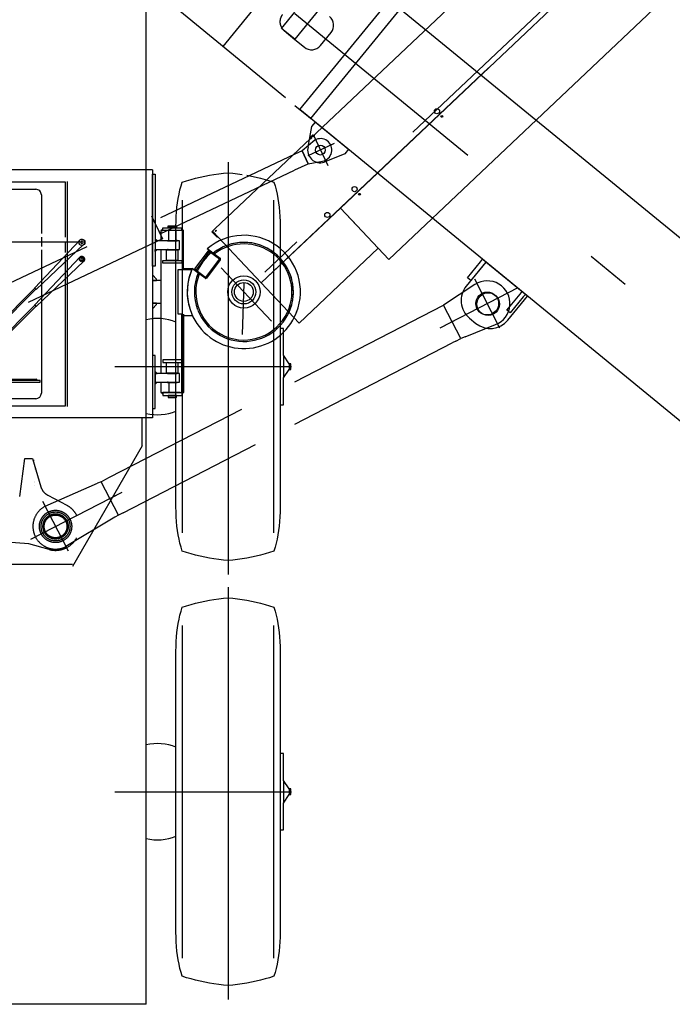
# Model space of a CAD drawing. Extents: x 1112 to 102387, y 13510 to 39910.
# Tile 24 of 38: x 91496 to 93800, y 23880 to 27354. Entities that reach past the tile are written whole.
import ezdxf

# ---------------------------------------------------------------- set-up
doc = ezdxf.new("R2010")
doc.units = 0
doc.header["$LTSCALE"] = 62.5
doc.linetypes.add('CENTER', pattern=[50.5, 30, -9, 2.5, -9])
doc.linetypes.add('HIDDEN', pattern=[12.6, 8.4, -4.2])
doc.layers.add('11', color=251, linetype='CONTINUOUS')
doc.layers.add('12', color=136, linetype='CONTINUOUS')

# ---------------------------------------------------------------- blocks, each defined once
blk = doc.blocks.new('*G24')
at = {"layer": '11', "color": 251, "linetype": 'HIDDEN'}
for p, q in [((92213.9, 27259.8), (92467.6, 27569.4)), ((92028.2, 27412), (92467.6, 27051.8)), ((92420.7, 27323), (92467.6, 27380.3)), ((92467.1, 27285), (92420.7, 27323)), ((92429.4, 27316), (92467.6, 27284.6)), ((92467.6, 27285.6), (92467.1, 27285))]:
    blk.add_line(p, q, dxfattribs=at)
at = {"layer": '11', "color": 251, "linetype": 'CONTINUOUS'}
for p, q in [((92484.7, 27037.8), (92801.7, 27424.5)), ((92801.7, 27424.5), (94619, 25935)), ((92555.9, 27393.3), (92467.6, 27285.6)), ((92523.4, 27006.1), (92840.3, 27392.8)), ((92432.1, 27353), (92431.6, 27353)), ((92557.3, 27262.8), (92595.4, 27309.2)), ((92467.6, 27284.6), (92501, 27257.2)), ((92467.6, 27051.8), (92515.5, 27012.6)), ((94302, 25548.3), (92484.7, 27037.8)), ((92515.5, 27012.6), (92523.4, 27006.1)), ((92513.9, 26905.9), (92527.7, 26976.8)), ((92527.7, 26976.8), (92540.3, 26992.2)), ((92540.3, 26992.2), (92656.8, 26896.8)), ((92656.8, 26896.8), (92644.1, 26881.3)), ((92644.1, 26881.3), (92570.6, 26851.2))]:
    blk.add_line(p, q, dxfattribs=at)
at = {"layer": '11', "color": 251, "linetype": 'CENTER'}
for p, q in [((95518.9, 24874.1), (92467.6, 27375.1)), ((92584.4, 26838.3), (92532.8, 26947.4)), ((92606.5, 26917.4), (92513.6, 26873.5))]:
    blk.add_line(p, q, dxfattribs=at)
at = {"layer": '11', "color": 251, "linetype": 'CONTINUOUS'}
blk.add_circle((92557.4, 26894.2), 17.5, dxfattribs=at)
at = {"layer": '11', "color": 251, "linetype": 'HIDDEN'}
blk.add_arc((92454.7, 27346.9), 40, 140.6659, -129.3402, dxfattribs=at)
at = {"layer": '11', "color": 251, "linetype": 'CONTINUOUS'}
for centre, radius, start, end in [((92564.4, 27334.5), 40, -39.3382, 50.6593), ((92526.4, 27288.1), 40, -129.3435, -39.3397), ((92557.4, 26894.2), 45, 164.9395, -72.9471)]:
    blk.add_arc(centre, radius, start, end, dxfattribs=at)
blk = doc.blocks.new('*G56')
at = {"layer": '11', "color": 251, "linetype": 'CONTINUOUS'}
for p, q in [((92047.9, 25617.4), (92047.6, 25634.5)), ((92048.5, 25600.5), (92047.9, 25617.4)), ((92049.6, 25584), (92048.5, 25600.5)), ((92051.2, 25567.7), (92049.6, 25584)), ((92053.2, 25551.8), (92051.2, 25567.7)), ((92055.6, 25536.4), (92053.2, 25551.8)), ((92058.5, 25521.3), (92055.6, 25536.4)), ((92061.8, 25506.7), (92058.5, 25521.3)), ((92065.5, 25492.6), (92061.8, 25506.7)), ((92069.6, 25479.1), (92065.5, 25492.6))]:
    blk.add_line(p, q, dxfattribs=at)
blk = doc.blocks.new('*G57')
at = {"layer": '11', "color": 251, "linetype": 'CONTINUOUS'}
for p, q in [((92058.5, 26738.8), (92061.8, 26753.4)), ((92061.8, 26753.4), (92065.5, 26767.5)), ((92065.5, 26767.5), (92069.6, 26781.1)), ((92053.2, 26708.3), (92055.6, 26723.8)), ((92055.6, 26723.8), (92058.5, 26738.8)), ((92049.6, 26676.2), (92051.2, 26692.4)), ((92051.2, 26692.4), (92053.2, 26708.3)), ((92047.9, 26642.7), (92048.5, 26659.6)), ((92048.5, 26659.6), (92049.6, 26676.2)), ((92047.6, 26625.6), (92047.9, 26642.7))]:
    blk.add_line(p, q, dxfattribs=at)
blk = doc.blocks.new('*G58')
at = {"layer": '11', "color": 251, "linetype": 'CONTINUOUS'}
for p, q in [((92085.3, 26786.1), (92101.1, 26790.8)), ((92101.1, 26790.8), (92117, 26795.1)), ((92117, 26795.1), (92133, 26799)), ((92133, 26799), (92149.2, 26802.5)), ((92149.2, 26802.5), (92165.5, 26805.6)), ((92165.5, 26805.6), (92181.9, 26808.3)), ((92181.9, 26808.3), (92198.4, 26810.6)), ((92198.4, 26810.6), (92215, 26812.5)), ((92215, 26812.5), (92231.6, 26814.1)), ((92069.6, 26781.1), (92085.3, 26786.1))]:
    blk.add_line(p, q, dxfattribs=at)
blk = doc.blocks.new('*G59')
at = {"layer": '11', "color": 251, "linetype": 'CONTINUOUS'}
for p, q in [((92231.6, 26814.1), (92248.3, 26812.5)), ((92248.3, 26812.5), (92264.9, 26810.6)), ((92264.9, 26810.6), (92281.3, 26808.3)), ((92297.7, 26805.6), (92314, 26802.5)), ((92314, 26802.5), (92330.2, 26799)), ((92330.2, 26799), (92346.3, 26795.1)), ((92346.3, 26795.1), (92362.2, 26790.8)), ((92362.2, 26790.8), (92378, 26786.1)), ((92378, 26786.1), (92393.6, 26781.1))]:
    blk.add_line(p, q, dxfattribs=at)
blk = doc.blocks.new('*G60')
at = {"layer": '11', "color": 251, "linetype": 'CONTINUOUS'}
for p, q in [((92393.6, 26781.1), (92397.8, 26767.5)), ((92397.8, 26767.5), (92401.5, 26753.4)), ((92401.5, 26753.4), (92404.8, 26738.8)), ((92404.8, 26738.8), (92407.6, 26723.8)), ((92407.6, 26723.8), (92410.1, 26708.3)), ((92410.1, 26708.3), (92412.1, 26692.4)), ((92412.1, 26692.4), (92413.6, 26676.2)), ((92413.6, 26676.2), (92414.7, 26659.6)), ((92414.7, 26659.6), (92415.4, 26642.7)), ((92415.4, 26642.7), (92415.6, 26625.6))]:
    blk.add_line(p, q, dxfattribs=at)
blk = doc.blocks.new('*G61')
at = {"layer": '11', "color": 251, "linetype": 'CONTINUOUS'}
for p, q in [((92415.4, 25617.4), (92414.7, 25600.5)), ((92415.6, 25634.5), (92415.4, 25617.4)), ((92413.6, 25584), (92412.1, 25567.7)), ((92414.7, 25600.5), (92413.6, 25584)), ((92407.6, 25536.4), (92404.8, 25521.3)), ((92410.1, 25551.8), (92407.6, 25536.4)), ((92412.1, 25567.7), (92410.1, 25551.8)), ((92401.5, 25506.7), (92397.8, 25492.6)), ((92404.8, 25521.3), (92401.5, 25506.7)), ((92397.8, 25492.6), (92393.6, 25479.1))]:
    blk.add_line(p, q, dxfattribs=at)
blk = doc.blocks.new('*G62')
at = {"layer": '11', "color": 251, "linetype": 'CONTINUOUS'}
for p, q in [((92362.2, 25469.4), (92346.3, 25465.1)), ((92378, 25474), (92362.2, 25469.4)), ((92393.6, 25479.1), (92378, 25474)), ((92248.3, 25447.6), (92231.6, 25446.1)), ((92264.9, 25449.5), (92248.3, 25447.6)), ((92281.3, 25451.8), (92264.9, 25449.5)), ((92297.7, 25454.6), (92281.3, 25451.8)), ((92314, 25457.7), (92297.7, 25454.6)), ((92330.2, 25461.2), (92314, 25457.7)), ((92346.3, 25465.1), (92330.2, 25461.2))]:
    blk.add_line(p, q, dxfattribs=at)
blk = doc.blocks.new('*G63')
at = {"layer": '11', "color": 251, "linetype": 'CONTINUOUS'}
for p, q in [((92085.3, 25474), (92069.6, 25479.1)), ((92101.1, 25469.4), (92085.3, 25474)), ((92117, 25465.1), (92101.1, 25469.4)), ((92133, 25461.2), (92117, 25465.1)), ((92149.2, 25457.7), (92133, 25461.2)), ((92165.5, 25454.6), (92149.2, 25457.7)), ((92181.9, 25451.8), (92165.5, 25454.6)), ((92198.4, 25449.5), (92181.9, 25451.8)), ((92215, 25447.6), (92198.4, 25449.5)), ((92231.6, 25446.1), (92215, 25447.6))]:
    blk.add_line(p, q, dxfattribs=at)
blk = doc.blocks.new('*G55')
at = {"layer": '11', "color": 251, "linetype": 'CENTER'}
for p, q in [((92231.6, 26852), (92231.6, 25396.6)), ((91832.3, 26130.1), (92455.9, 26130.1))]:
    blk.add_line(p, q, dxfattribs=at)
at = {"layer": '11', "color": 251, "linetype": 'CONTINUOUS'}
for p, q in [((92069.6, 26716.9), (92069.6, 25543.3)), ((92393.6, 25543.3), (92393.6, 26716.9)), ((92047.6, 25634.5), (92047.6, 26625.6)), ((92415.6, 26625.6), (92415.6, 25634.5)), ((92427.6, 26265.1), (92415.6, 26265.1)), ((92415.6, 26265.1), (92415.6, 25995.1)), ((92427.6, 26170.1), (92427.6, 26265.1)), ((92447.5, 26140.1), (92427.6, 26170.1)), ((92427.6, 26170.1), (92427.6, 26090.1)), ((92452.6, 26140.1), (92447.5, 26140.1)), ((92447.5, 26140.1), (92447.5, 26120.1)), ((92452.6, 26120.1), (92452.6, 26140.1)), ((92427.6, 26090.1), (92447.5, 26120.1)), ((92447.5, 26120.1), (92452.6, 26120.1)), ((92427.6, 25995.1), (92427.6, 26090.1)), ((92415.6, 25995.1), (92427.6, 25995.1))]:
    blk.add_line(p, q, dxfattribs=at)
for start, end in [(67.5257, 103.5942), (-103.5938, -67.5274)]:
    blk.add_arc((91982.6, 26130.1), 170, start, end, dxfattribs=at)
for name in ['*G58', '*G59', '*G57', '*G60', '*G56', '*G61', '*G63', '*G62']:
    blk.add_blockref(name, (0, 0), dxfattribs=at)
blk = doc.blocks.new('*G73')
at = {"layer": '11', "color": 251, "linetype": 'CONTINUOUS'}
for p, q in [((92047.9, 24117.4), (92047.6, 24134.5)), ((92048.5, 24100.5), (92047.9, 24117.4)), ((92049.6, 24084), (92048.5, 24100.5)), ((92051.2, 24067.7), (92049.6, 24084)), ((92053.2, 24051.8), (92051.2, 24067.7)), ((92055.6, 24036.4), (92053.2, 24051.8)), ((92058.5, 24021.3), (92055.6, 24036.4)), ((92061.8, 24006.7), (92058.5, 24021.3)), ((92065.5, 23992.6), (92061.8, 24006.7)), ((92069.6, 23979.1), (92065.5, 23992.6))]:
    blk.add_line(p, q, dxfattribs=at)
blk = doc.blocks.new('*G74')
at = {"layer": '11', "color": 251, "linetype": 'CONTINUOUS'}
for p, q in [((92061.8, 25253.4), (92065.5, 25267.5)), ((92065.5, 25267.5), (92069.6, 25281.1)), ((92053.2, 25208.3), (92055.6, 25223.8)), ((92055.6, 25223.8), (92058.5, 25238.8)), ((92058.5, 25238.8), (92061.8, 25253.4)), ((92049.6, 25176.2), (92051.2, 25192.4)), ((92051.2, 25192.4), (92053.2, 25208.3)), ((92047.9, 25142.7), (92048.5, 25159.6)), ((92048.5, 25159.6), (92049.6, 25176.2)), ((92047.6, 25125.6), (92047.9, 25142.7))]:
    blk.add_line(p, q, dxfattribs=at)
blk = doc.blocks.new('*G75')
at = {"layer": '11', "color": 251, "linetype": 'CONTINUOUS'}
for p, q in [((92101.1, 25290.8), (92117, 25295.1)), ((92117, 25295.1), (92133, 25299)), ((92133, 25299), (92149.2, 25302.5)), ((92149.2, 25302.5), (92165.5, 25305.6)), ((92165.5, 25305.6), (92181.9, 25308.3)), ((92181.9, 25308.3), (92198.4, 25310.6)), ((92198.4, 25310.6), (92215, 25312.5)), ((92215, 25312.5), (92231.6, 25314.1)), ((92069.6, 25281.1), (92085.3, 25286.1)), ((92085.3, 25286.1), (92101.1, 25290.8))]:
    blk.add_line(p, q, dxfattribs=at)
blk = doc.blocks.new('*G76')
at = {"layer": '11', "color": 251, "linetype": 'CONTINUOUS'}
for p, q in [((92231.6, 25314.1), (92248.3, 25312.5)), ((92248.3, 25312.5), (92264.9, 25310.6)), ((92264.9, 25310.6), (92281.3, 25308.3)), ((92281.3, 25308.3), (92297.7, 25305.6)), ((92297.7, 25305.6), (92314, 25302.5)), ((92314, 25302.5), (92330.2, 25299)), ((92330.2, 25299), (92346.3, 25295.1)), ((92346.3, 25295.1), (92362.2, 25290.8)), ((92362.2, 25290.8), (92378, 25286.1)), ((92378, 25286.1), (92393.6, 25281.1))]:
    blk.add_line(p, q, dxfattribs=at)
blk = doc.blocks.new('*G77')
at = {"layer": '11', "color": 251, "linetype": 'CONTINUOUS'}
for p, q in [((92393.6, 25281.1), (92397.8, 25267.5)), ((92397.8, 25267.5), (92401.5, 25253.4)), ((92401.5, 25253.4), (92404.8, 25238.8)), ((92404.8, 25238.8), (92407.6, 25223.8)), ((92407.6, 25223.8), (92410.1, 25208.3)), ((92410.1, 25208.3), (92412.1, 25192.4)), ((92412.1, 25192.4), (92413.6, 25176.2)), ((92413.6, 25176.2), (92414.7, 25159.6)), ((92414.7, 25159.6), (92415.4, 25142.7)), ((92415.4, 25142.7), (92415.6, 25125.6))]:
    blk.add_line(p, q, dxfattribs=at)
blk = doc.blocks.new('*G78')
at = {"layer": '11', "color": 251, "linetype": 'CONTINUOUS'}
for p, q in [((92415.4, 24117.4), (92414.7, 24100.5)), ((92415.6, 24134.5), (92415.4, 24117.4)), ((92413.6, 24084), (92412.1, 24067.7)), ((92414.7, 24100.5), (92413.6, 24084)), ((92410.1, 24051.8), (92407.6, 24036.4)), ((92412.1, 24067.7), (92410.1, 24051.8)), ((92404.8, 24021.3), (92401.5, 24006.7)), ((92407.6, 24036.4), (92404.8, 24021.3)), ((92397.8, 23992.6), (92393.6, 23979.1)), ((92401.5, 24006.7), (92397.8, 23992.6))]:
    blk.add_line(p, q, dxfattribs=at)
blk = doc.blocks.new('*G79')
at = {"layer": '11', "color": 251, "linetype": 'CONTINUOUS'}
for p, q in [((92378, 23974), (92362.2, 23969.4)), ((92393.6, 23979.1), (92378, 23974)), ((92248.3, 23947.6), (92231.6, 23946.1)), ((92264.9, 23949.5), (92248.3, 23947.6)), ((92281.3, 23951.8), (92264.9, 23949.5)), ((92297.7, 23954.6), (92281.3, 23951.8)), ((92314, 23957.7), (92297.7, 23954.6)), ((92330.2, 23961.2), (92314, 23957.7)), ((92346.3, 23965.1), (92330.2, 23961.2)), ((92362.2, 23969.4), (92346.3, 23965.1))]:
    blk.add_line(p, q, dxfattribs=at)
blk = doc.blocks.new('*G80')
at = {"layer": '11', "color": 251, "linetype": 'CONTINUOUS'}
for p, q in [((92085.3, 23974), (92069.6, 23979.1)), ((92101.1, 23969.4), (92085.3, 23974)), ((92117, 23965.1), (92101.1, 23969.4)), ((92133, 23961.2), (92117, 23965.1)), ((92149.2, 23957.7), (92133, 23961.2)), ((92165.5, 23954.6), (92149.2, 23957.7)), ((92181.9, 23951.8), (92165.5, 23954.6)), ((92198.4, 23949.5), (92181.9, 23951.8)), ((92215, 23947.6), (92198.4, 23949.5)), ((92231.6, 23946.1), (92215, 23947.6))]:
    blk.add_line(p, q, dxfattribs=at)
blk = doc.blocks.new('*G72')
at = {"layer": '11', "color": 251, "linetype": 'CENTER'}
for p, q in [((92231.6, 25352), (92231.6, 23896.6)), ((91832.3, 24630.1), (92455.9, 24630.1))]:
    blk.add_line(p, q, dxfattribs=at)
at = {"layer": '11', "color": 251, "linetype": 'CONTINUOUS'}
for p, q in [((92069.6, 25216.9), (92069.6, 24043.3)), ((92393.6, 24043.3), (92393.6, 25216.9)), ((92047.6, 24134.5), (92047.6, 25125.6)), ((92415.6, 25125.6), (92415.6, 24134.5)), ((92427.6, 24765.1), (92415.6, 24765.1)), ((92415.6, 24765.1), (92415.6, 24495.1)), ((92427.6, 24670.1), (92427.6, 24765.1)), ((92447.5, 24640.1), (92427.6, 24670.1)), ((92427.6, 24670.1), (92427.6, 24590.1)), ((92452.6, 24640.1), (92447.5, 24640.1)), ((92447.5, 24640.1), (92447.5, 24620.1)), ((92452.6, 24620.1), (92452.6, 24640.1)), ((92427.6, 24590.1), (92447.5, 24620.1)), ((92447.5, 24620.1), (92452.6, 24620.1)), ((92427.6, 24495.1), (92427.6, 24590.1)), ((92415.6, 24495.1), (92427.6, 24495.1))]:
    blk.add_line(p, q, dxfattribs=at)
for start, end in [(67.5257, 103.5942), (-103.5938, -67.5274)]:
    blk.add_arc((91982.6, 24630.1), 170, start, end, dxfattribs=at)
for name in ['*G75', '*G76', '*G74', '*G77', '*G73', '*G78', '*G80', '*G79']:
    blk.add_blockref(name, (0, 0), dxfattribs=at)
blk = doc.blocks.new('*G25')
at = {"layer": '11', "color": 251, "linetype": 'CONTINUOUS'}
for q in [(91942.7, 28465.2), (90002.7, 23880)]:
    blk.add_line((91942.7, 23880), q, dxfattribs=at)
for name in ['*G55', '*G72']:
    blk.add_blockref(name, (0, 0), dxfattribs=at)
blk = doc.blocks.new('*G96')
at = {"layer": '12', "color": 136, "linetype": 'CENTER'}
for p, q in [((94246, 28244.8), (92265.8, 26373.2)), ((92207.4, 26478.2), (92384.8, 26290.5))]:
    blk.add_line(p, q, dxfattribs=at)
at = {"layer": '12', "color": 136, "linetype": 'CONTINUOUS'}
for p, q in [((92185.2, 26616.3), (93628.1, 27980.2)), ((93951.9, 27940.8), (92627.9, 26689.5)), ((92799.1, 26508.4), (94286.2, 27914)), ((93151.2, 27184), (92348.9, 26425.7)), ((92522, 26933.3), (92522.1, 26937.9)), ((92522.7, 26932.6), (92522, 26933.3)), ((92522.1, 26937.9), (92525.2, 26938.3)), ((92525.7, 26942.1), (92522.3, 26938.8)), ((92522.3, 26938.8), (92522.5, 26938.6)), ((92522.5, 26938.6), (92525.8, 26942)), ((92522.5, 26938.6), (92526.2, 26938.5)), ((92522.6, 26937.4), (92522.5, 26933.5)), ((92522.5, 26933.5), (92523.1, 26932.9)), ((92525.6, 26937.9), (92522.6, 26937.4)), ((92523.1, 26932.9), (92522.7, 26932.6)), ((92523, 26932.9), (92527.3, 26937.2)), ((92525.1, 26943.4), (92526, 26942.4)), ((92525.2, 26938.3), (92525.6, 26937.9)), ((92526.8, 26941), (92525.7, 26942.1)), ((92526.8, 26943.2), (92525.9, 26944.1)), ((92526.2, 26938.2), (92526, 26938.3)), ((92526.2, 26938.7), (92530.1, 26942.5)), ((92527.8, 26942.1), (92526.8, 26941)), ((92530.2, 26946.4), (92526.9, 26943.1)), ((92526.9, 26943.1), (92527.8, 26942.1)), ((92530.5, 26946.2), (92527.1, 26942.8)), ((92530.5, 26946.2), (92530.2, 26946.4)), ((92530.2, 26942.3), (92530.5, 26946.2)), ((92530.9, 26946.1), (92530.3, 26943.1)), ((92530.3, 26943.1), (92530.7, 26942.7)), ((92530.7, 26942.7), (92531.3, 26945.6)), ((92535.4, 26946), (92530.9, 26946.1)), ((92531.1, 26941), (92535.4, 26945.3)), ((92531.3, 26945.6), (92535.2, 26945.5)), ((92535.2, 26945.5), (92535.8, 26945)), ((92536.1, 26945.3), (92535.4, 26946)), ((92535.8, 26945), (92536.1, 26945.3)), ((92348.9, 26425.7), (92627.9, 26689.5)), ((92627.9, 26689.5), (92687.5, 26626.4)), ((92686.4, 26627.6), (92627.9, 26689.5)), ((92627.9, 26689.5), (92762, 26547.6)), ((92173.7, 26605.5), (92184.9, 26616.6)), ((92184.9, 26616.6), (92186.6, 26614.9)), ((92686.4, 26627.6), (92799.1, 26508.4)), ((92173.7, 26605.5), (92176.1, 26607.8)), ((92192.9, 26586.4), (92173.7, 26605.5)), ((92192.9, 26586.4), (92173.7, 26605.5)), ((92348.9, 26425.7), (92177.8, 26606.6)), ((92182, 26602.3), (92181.3, 26601.6)), ((92181.3, 26601.6), (92194.7, 26588.2)), ((92181.6, 26601.9), (92194.3, 26587.8)), ((92185.7, 26608.6), (92189.2, 26612.1)), ((92187.2, 26607), (92185.7, 26608.6)), ((92190.7, 26610.6), (92187.2, 26607)), ((92189.2, 26612.1), (92190.7, 26610.6)), ((92194.7, 26588.2), (92192.9, 26586.4)), ((92194.3, 26587.8), (92192.9, 26586.4)), ((92194.3, 26587.8), (92196.4, 26585.7)), ((92762, 26547.6), (92482.9, 26283.9)), ((92267.9, 26511.3), (92268.5, 26510.7)), ((92482.9, 26283.9), (92348.9, 26425.7))]:
    blk.add_line(p, q, dxfattribs=at)
for points in [[(92526.2, 26938.5), (92526.6, 26938.4)], [(92530.5, 26942), (92530.2, 26942.3)]]:
    blk.add_lwpolyline(points, dxfattribs=at)
for centre, radius in [((92969.1, 27031.2), 9), ((92986.3, 27013), 3.1), ((92678.4, 26756.4), 9), ((92695.6, 26738.3), 3), ((92582, 26665.3), 9)]:
    blk.add_circle(centre, radius, dxfattribs=at)
for start, end in [(135, 160.6657), (106.1026, 129.9813)]:
    blk.add_arc((92533.6, 26934.9), 12, start, end, dxfattribs=at)
blk = doc.blocks.new('*G97')
at = {"layer": '12', "color": 136, "linetype": 'CONTINUOUS'}
for p, q in [((91964.7, 26823.9), (90183.8, 26823.9)), ((91964.7, 26823.9), (91964.7, 25965.9)), ((91964.7, 26484.9), (91964.7, 26808.9)), ((91964.7, 26808.9), (91974.7, 26808.9)), ((91974.7, 26808.9), (91974.7, 26484.9)), ((91657.7, 26780.9), (90587, 26780.9)), ((90629.5, 26755.9), (91552.7, 26755.9)), ((91657.7, 26587.2), (91657.7, 26780.9)), ((91663.4, 26783.4), (91663.4, 25989.4)), ((91572.7, 26735.9), (91572.7, 26599.4)), ((92001, 26616.1), (91995.1, 26610.2)), ((92001, 26620.2), (92068.4, 26620.2)), ((92001, 26610.2), (92001, 26620.2)), ((92001, 26610.2), (92001, 26616.1)), ((92019.7, 26626.2), (92020.7, 26627.2)), ((92019.7, 26620.2), (92019.7, 26626.2)), ((92019.7, 26626.2), (92049.7, 26626.2)), ((92021.2, 26620.2), (92019.7, 26620.2)), ((92020.7, 26627.2), (92048.7, 26627.2)), ((92048.2, 26620.2), (92022.2, 26620.2)), ((92049.7, 26620.2), (92048.2, 26620.2)), ((92048.7, 26627.2), (92049.7, 26626.2)), ((92049.7, 26626.2), (92049.7, 26620.2)), ((92068.4, 26620.2), (92068.4, 26610.2)), ((92068.4, 26616.1), (92074.3, 26610.2)), ((92068.4, 26610.2), (92068.4, 26616.1)), ((91572.7, 26587.2), (91572.7, 26554.2)), ((91981.8, 26573.4), (91974.7, 26580.4)), ((91974.7, 26580.4), (91974.7, 26573.4)), ((92074.7, 26610.2), (91994.7, 26610.2)), ((91994.7, 26610.2), (91994.7, 26573.4)), ((91995.1, 26610.2), (92001, 26610.2)), ((92068.4, 26610.2), (92001, 26610.2)), ((92022.2, 26574.9), (92022.2, 26610.2)), ((92047.2, 26610.2), (92047.2, 26574.9)), ((92074.3, 26610.2), (92068.4, 26610.2)), ((92074.7, 26471.4), (92074.7, 26610.2)), ((91715.5, 26568.9), (90735.6, 26568.9)), ((91548.7, 26407.1), (91709.7, 26577.1)), ((91721.3, 26560.8), (91553.9, 26401.9)), ((91657.7, 26533.3), (91657.7, 26570.4)), ((91715.1, 26573.5), (91711.3, 26570.9)), ((91711.3, 26570.9), (91711.3, 26566.3)), ((91711.3, 26566.3), (91715.9, 26564.3)), ((91719.7, 26571.6), (91715.1, 26573.5)), ((91715.9, 26564.3), (91719.7, 26567)), ((91719.7, 26567), (91719.7, 26571.6)), ((91974.7, 26573.4), (91974.7, 26543.4)), ((92059.7, 26573.4), (91974.7, 26573.4)), ((91974.7, 26573.4), (91981.8, 26573.4)), ((91974.7, 26543.4), (92059.7, 26543.4)), ((91981.8, 26543.4), (91974.7, 26536.3)), ((91974.7, 26536.3), (91974.7, 26543.4)), ((91974.7, 26543.4), (91981.8, 26543.4)), ((91994.7, 26543.4), (91994.7, 26105.5)), ((92017.2, 26573.4), (92017.2, 26574.9)), ((92017.2, 26574.9), (92019.7, 26574.9)), ((92017.2, 26574.9), (92052.2, 26574.9)), ((92017.2, 26573.4), (92052.2, 26573.4)), ((92019.7, 26573.4), (92017.2, 26573.4)), ((92017.2, 26543.4), (92052.2, 26543.4)), ((92019.7, 26543.4), (92017.2, 26543.4)), ((92017.2, 26543.4), (92017.2, 26541.9)), ((92052.2, 26574.9), (92049.7, 26574.9)), ((92049.7, 26573.4), (92052.2, 26573.4)), ((92049.7, 26543.4), (92052.2, 26543.4)), ((92052.2, 26573.4), (92052.2, 26574.9)), ((92052.2, 26543.4), (92052.2, 26541.9)), ((92059.7, 26543.4), (92059.7, 26573.4)), ((92174.5, 26533.9), (92158.2, 26546.2)), ((91548.7, 26347.1), (91709.7, 26517.1)), ((91572.7, 26541.9), (91572.7, 26036.9)), ((91657.7, 25991.9), (91657.7, 26516.2)), ((91715.1, 26513.5), (91711.3, 26510.9)), ((91711.3, 26510.9), (91711.3, 26506.3)), ((91719.7, 26511.6), (91715.1, 26513.5)), ((91719.7, 26507), (91719.7, 26511.6)), ((92014.7, 26504.7), (92014.7, 26541.9)), ((92014.7, 26541.9), (92054.7, 26541.9)), ((92017.2, 26541.9), (92019.7, 26541.9)), ((92017.2, 26541.9), (92052.2, 26541.9)), ((92052.2, 26541.9), (92049.7, 26541.9)), ((92054.7, 26541.9), (92054.7, 26504.7)), ((92161, 26539.1), (92112.8, 26475.3)), ((92161, 26539.1), (92112.8, 26475.2)), ((92118.4, 26471), (92166.6, 26534.9)), ((92152.7, 26445.1), (92200.9, 26509)), ((92152.8, 26445.1), (92200.9, 26509)), ((92200.9, 26509), (92161, 26539.1)), ((92200.9, 26509), (92161, 26539.1)), ((92162.7, 26529.7), (92163, 26529.7)), ((92168.7, 26538.3), (92203.3, 26512.2)), ((91721.3, 26500.8), (91553.9, 26341.9)), ((91711.3, 26506.3), (91715.9, 26504.3)), ((91715.9, 26504.3), (91719.7, 26507)), ((91974.7, 26484.9), (91964.7, 26484.9)), ((92001, 26504.7), (92068.4, 26504.7)), ((92001, 26494.7), (92001, 26504.7)), ((92068.4, 26494.7), (92001, 26494.7)), ((92054.7, 26504.7), (92014.7, 26504.7)), ((92068.4, 26504.7), (92068.4, 26494.7)), ((92074.7, 26471.4), (92074.7, 26476.4)), ((92074.7, 26476.4), (92103.3, 26476.4)), ((92115.7, 26468.1), (92105.2, 26476)), ((92115.6, 26468.1), (92105.2, 26475.9)), ((92112.8, 26475.3), (92152.8, 26445.1)), ((92112.8, 26475.2), (92152.7, 26445.1)), ((92132.6, 26489.8), (92132.9, 26489.8)), ((92204.1, 26506.5), (92155.9, 26442.7)), ((92178.3, 26479.1), (92175.3, 26475.1)), ((91979.3, 26438.9), (91964.7, 26453.6)), ((91979.3, 26433.9), (91979.3, 26438.9)), ((92102.9, 26471.4), (92054.7, 26471.4)), ((92054.7, 26471.4), (92054.7, 26316.5)), ((92102.9, 26471.4), (92074.7, 26471.4)), ((92150.3, 26441.9), (92115.6, 26468.1)), ((92150.3, 26441.9), (92115.7, 26468.1)), ((91218.7, 26075.8), (91549.4, 26406.4)), ((91553.9, 26401.9), (91548.7, 26407.1)), ((91549.4, 26406.4), (91552.9, 26402.9)), ((91964.7, 26433.9), (91979.3, 26433.9)), ((91994.7, 26433.9), (91964.7, 26433.9)), ((91552.9, 26402.9), (91222.2, 26072.2)), ((91218.7, 26015.8), (91549.4, 26346.4)), ((91552.9, 26342.8), (91222.2, 26012.2)), ((91553.9, 26341.9), (91548.7, 26347.1)), ((91549.4, 26346.4), (91552.9, 26342.8)), ((91979.3, 26353.9), (91964.7, 26353.9)), ((91964.7, 26353.9), (91994.7, 26353.9)), ((91964.7, 26334.3), (91979.3, 26348.9)), ((91979.3, 26348.9), (91979.3, 26353.9)), ((92054.7, 26316.5), (92071.1, 26316.5)), ((92068.4, 26038.7), (92068.4, 26316.5)), ((92074.7, 26315.7), (92074.7, 26310.7)), ((92074.7, 26315.7), (92074.7, 26310.7)), ((92074.7, 26310.7), (92103.3, 26310.7)), ((92074.7, 26310.7), (92103.3, 26310.7)), ((92074.7, 26310.7), (92074.7, 26038.7)), ((91964.7, 26168.9), (91964.7, 25981.9)), ((91974.7, 26168.9), (91964.7, 26168.9)), ((91974.7, 25981.9), (91974.7, 26168.9)), ((92074.7, 26177.4), (92074.7, 26038.7)), ((92001, 26154.2), (92001, 26144.2)), ((92068.4, 26154.2), (92001, 26154.2)), ((92001, 26144.2), (92068.4, 26144.2)), ((92014.7, 26107), (92014.7, 26144.2)), ((92014.7, 26144.2), (92054.7, 26144.2)), ((92054.7, 26144.2), (92054.7, 26107)), ((92068.4, 26154.2), (92068.4, 26144.2)), ((91981.8, 26105.5), (91974.7, 26112.6)), ((91974.7, 26112.6), (91974.7, 26105.5)), ((91974.7, 26105.5), (91974.7, 26075.5)), ((92059.7, 26105.5), (91974.7, 26105.5)), ((91974.7, 26105.5), (91981.8, 26105.5)), ((92054.7, 26107), (92014.7, 26107)), ((92017.2, 26105.5), (92017.2, 26107)), ((92017.2, 26107), (92019.7, 26107)), ((92017.2, 26107), (92052.2, 26107)), ((92017.2, 26105.5), (92052.2, 26105.5)), ((92019.7, 26105.5), (92017.2, 26105.5)), ((92052.2, 26107), (92049.7, 26107)), ((92049.7, 26105.5), (92052.2, 26105.5)), ((92052.2, 26105.5), (92052.2, 26107)), ((92059.7, 26075.5), (92059.7, 26105.5)), ((91568.7, 26080.8), (90868.7, 26080.8)), ((90868.7, 26075.8), (91568.7, 26075.8)), ((91558.2, 26080.8), (90878.7, 26080.8)), ((90882.7, 26085.8), (91554.2, 26085.8)), ((91558.2, 26081.8), (91558.2, 26080.8)), ((91568.7, 26075.8), (91568.7, 26080.8)), ((91974.7, 26075.5), (92059.7, 26075.5)), ((91981.8, 26075.5), (91974.7, 26068.5)), ((91974.7, 26068.5), (91974.7, 26075.5)), ((91974.7, 26075.5), (91981.8, 26075.5)), ((91994.7, 26075.5), (91994.7, 26038.7)), ((92017.2, 26075.5), (92052.2, 26075.5)), ((92019.7, 26075.5), (92017.2, 26075.5)), ((92017.2, 26075.5), (92017.2, 26074)), ((92017.2, 26074), (92019.7, 26074)), ((92017.2, 26074), (92052.2, 26074)), ((92022.2, 26074), (92022.2, 26038.7)), ((92047.2, 26038.7), (92047.2, 26074)), ((92049.7, 26075.5), (92052.2, 26075.5)), ((92052.2, 26074), (92049.7, 26074)), ((91994.7, 26038.7), (92074.7, 26038.7)), ((92001, 26032.7), (91995.1, 26038.7)), ((91995.1, 26038.7), (92001, 26038.7)), ((92001, 26038.7), (92001, 26032.7)), ((92063, 26038.7), (92001, 26038.7)), ((92001, 26038.7), (92001, 26028.7)), ((92001, 26028.7), (92068.4, 26028.7)), ((92021.2, 26028.7), (92019.7, 26028.7)), ((92019.7, 26028.7), (92019.7, 26022.7)), ((92019.7, 26022.7), (92049.7, 26022.7)), ((92019.7, 26022.7), (92020.7, 26021.7)), ((92048.2, 26028.7), (92022.2, 26028.7)), ((92049.7, 26028.7), (92048.2, 26028.7)), ((92048.7, 26021.7), (92049.7, 26022.7)), ((92049.7, 26022.7), (92049.7, 26028.7)), ((92068.4, 26038.7), (92068.4, 26028.7)), ((92068.4, 26032.8), (92074.3, 26038.7)), ((92068.4, 26032.8), (92074.3, 26038.7)), ((90587, 25991.9), (91657.7, 25991.9)), ((91552.7, 26016.9), (90629.5, 26016.9)), ((92020.7, 26021.7), (92048.7, 26021.7)), ((91964.7, 25981.9), (91974.7, 25981.9)), ((91964.7, 25965.9), (91964.7, 25948.9)), ((91964.7, 25948.9), (90183.8, 25948.9)), ((91928, 25850.3), (91928, 25949.2)), ((91927.9, 25850.3), (91682.5, 25425.2)), ((90222.3, 25433.5), (91682.5, 25433.5))]:
    blk.add_line(p, q, dxfattribs=at)
at = {"layer": '12', "color": 136, "linetype": 'CENTER'}
blk.add_line((92283.1, 26243.3), (92288.2, 26423.3), dxfattribs=at)
at = {"layer": '12', "color": 136, "linetype": 'CONTINUOUS'}
for points in [[(92160.6, 26527.9), (92161.4, 26527.6)], [(92130.5, 26488), (92131.3, 26487.7)]]:
    blk.add_lwpolyline(points, dxfattribs=at)
for centre, radius in [((91715.5, 26568.9), 11), ((91715.5, 26508.9), 8.5), ((92287.3, 26393.6), 57), ((92287.3, 26393.7), 42.5), ((92287.3, 26393.7), 33.3)]:
    blk.add_circle(centre, radius, dxfattribs=at)
for centre, radius, start, end in [((91552.7, 26735.9), 20, 0, 90.0087), ((91715.5, 26568.9), 10, -54.6504, 125.3597), ((92287.3, 26393.7), 199.8, -21.1529, 130.2414), ((92287.3, 26393.7), 199.8, -21.1429, 130.2414), ((92287.3, 26393.7), 174.8, -158.4237, 128.384), ((92287.3, 26393.7), 174.8, -24.0932, 128.3837), ((92287.3, 26393.6), 169.6, -24.7936, 127.9127), ((91715.5, 26508.9), 10, -54.6504, 125.3597), ((92287.3, 26393.7), 180, 128.8131, 157.112), ((92200.9, 26509), 4, -37.0345, 52.9391), ((92200.9, 26509), 4, -37.0609, 52.974), ((92287.3, 26393.7), 199.8, 155.6871, -162.0745), ((92287.3, 26393.7), 199.8, 155.6867, -18.2592), ((92287.4, 26393.7), 174.8, 157.5436, -159.1481), ((92287.3, 26393.6), 174.8, 157.546, -159.1569), ((92287.2, 26393.6), 169.6, 157.9807, -24.7905), ((92152.7, 26445.1), 4, -127.0895, -36.9933), ((91554.2, 26081.8), 4, 0, 90), ((91552.7, 26036.9), 20, -90, -0.0087)]:
    blk.add_arc(centre, radius, start, end, dxfattribs=at)

msp = doc.modelspace()

# ---------------------------------------------------------------- linework, layer by layer
at = {"layer": '11', "color": 251, "linetype": 'CONTINUOUS'}
for p, q in [((92537.4, 26929), (92492.9, 26891.4)), ((92492.9, 26891.4), (92467.6, 26879.4)), ((92492.9, 26891.4), (92514.3, 26846.2)), ((92514.3, 26846.2), (92492.9, 26891.4)), ((92467.6, 26824.1), (92514.3, 26846.2)), ((92514.3, 26846.2), (92564.8, 26855)), ((93122.9, 26499.6), (93130.3, 26508.7)), ((93130.3, 26508.7), (93141.9, 26499.2)), ((93141.9, 26499.2), (93072.2, 26414.1)), ((93076.4, 26442.9), (93122.9, 26499.6)), ((93134.5, 26490.1), (93088, 26433.4)), ((93141.9, 26499.2), (93134.5, 26490.1)), ((93288.9, 26378.7), (93141.9, 26499.2)), ((93088, 26433.4), (93076.4, 26442.9)), ((93103.2, 26419.7), (92991.9, 26347.4)), ((93215.7, 26328.9), (93262.3, 26385.8)), ((93219.1, 26293.6), (93288.9, 26378.7)), ((93273.9, 26376.3), (93227.3, 26319.4)), ((93262.3, 26385.8), (93269.5, 26394.6)), ((93269.5, 26394.6), (93281.1, 26385.1)), ((93281.1, 26385.1), (93273.9, 26376.3)), ((92467.6, 26077), (92991.8, 26347.5)), ((93052.8, 26229.3), (92991.8, 26347.5)), ((93083.3, 26301.5), (93106.5, 26282.5)), ((93227.3, 26319.4), (93215.7, 26328.9)), ((93068.7, 26235.6), (93176.2, 26278.2)), ((93068.7, 26235.6), (93052.8, 26229.3)), ((92467.6, 25927.4), (93022.5, 26213.7)), ((93035.5, 26220.3), (93022.5, 26213.7)), ((93035.5, 26220.3), (93052.8, 26229.3)), ((91546.6, 25780), (91547.6, 25780)), ((91546.6, 25769), (91547.6, 25769)), ((91546.6, 25766), (91547.6, 25766)), ((91546.6, 25724), (91547.6, 25724)), ((91547.6, 25721), (91546.6, 25721)), ((91547.6, 25710), (91546.6, 25710))]:
    msp.add_line(p, q, dxfattribs=at)
at = {"layer": '11', "color": 251, "linetype": 'CENTER'}
for p, q in [((92584.4, 26838.3), (92532.8, 26947.4)), ((92606.5, 26917.4), (92513.6, 26873.5)), ((92980.1, 26266.6), (93256.1, 26409)), ((93191.3, 26266.2), (93102.6, 26438.1)), ((93026.5, 26290.6), (92988.2, 26270.8))]:
    msp.add_line(p, q, dxfattribs=at)
at = {"layer": '11', "color": 251, "linetype": 'HIDDEN'}
for p, q in [((92467.6, 26879.4), (91970.1, 26644)), ((91991.5, 26598.8), (92467.6, 26824.1)), ((91259.6, 26330), (91961.6, 26662)), ((91961.6, 26662), (92000, 26580.7)), ((91970.1, 26644), (91991.5, 26598.8)), ((92000, 26580.7), (91298.1, 26248.6)), ((91813.5, 25739.5), (92467.6, 26077)), ((91861.5, 25614.6), (92467.6, 25927.4)), ((91495.9, 25671.8), (91514.1, 25806.2)), ((91514.1, 25806.2), (91541.1, 25806.2)), ((91541.1, 25806.2), (91570.5, 25706.5)), ((91586, 25637.3), (91770.4, 25718.3)), ((91783.2, 25723.9), (91770.4, 25718.3)), ((91783.2, 25723.9), (91800.6, 25732.8)), ((91844.2, 25605.7), (91783.2, 25723.9)), ((91800.6, 25732.8), (91813.5, 25739.5)), ((91534.9, 25520.9), (91857.6, 25687.4)), ((91595, 25676.5), (91662.3, 25640.7)), ((91809.5, 25662.6), (91847.8, 25682.4)), ((91576.7, 25655.3), (91667.3, 25479.7)), ((91844.2, 25605.7), (91832.2, 25598.5)), ((91861.5, 25614.6), (91844.2, 25605.7)), ((91832.2, 25598.5), (91659.3, 25495.1)), ((91527.8, 25505.3), (90953.1, 25546.2)), ((91599.7, 25485), (91527.8, 25505.3))]:
    msp.add_line(p, q, dxfattribs=at)
at = {"layer": '11', "color": 251, "linetype": 'CONTINUOUS'}
for centre, radius in [((92557.4, 26894.2), 17.5), ((93146.7, 26352.6), 40.5), ((93146.7, 26352.6), 40), ((93149.6, 26350.8), 40)]:
    msp.add_circle(centre, radius, dxfattribs=at)
at = {"layer": '11', "color": 251, "linetype": 'HIDDEN'}
for radius in [57, 51, 44.5, 41.2, 40.2]:
    msp.add_circle((91622.6, 25566.2), radius, dxfattribs=at)
at = {"layer": '11', "color": 251, "linetype": 'CONTINUOUS'}
for centre, radius, start, end in [((92557.7, 26894.5), 40.1, -79.8244, 120.5665), ((93134.1, 26363.4), 80, 140.6592, -129.3382), ((93146.7, 26352.6), 80, -68.399, 122.9826), ((93157.3, 26344.4), 80, -129.3409, -39.3422), ((91545.5, 25798.9), 1.11, 0, 84.4715)]:
    msp.add_arc(centre, radius, start, end, dxfattribs=at)
at = {"layer": '11', "color": 251, "linetype": 'HIDDEN'}
for centre, radius, start, end in [((91618.5, 25720.6), 50, -163.5853, -118.0021), ((91622.6, 25566.2), 84.4, 28.2188, 61.996), ((91622.6, 25566.2), 80, 117.293, -62.7086), ((91622.7, 25566.2), 84.4, -105.782, -28.2178)]:
    msp.add_arc(centre, radius, start, end, dxfattribs=at)

# ---------------------------------------------------------------- block references
at = {"layer": '11', "color": 251, "linetype": 'CONTINUOUS'}
for name in ['*G25', '*G24']:
    msp.add_blockref(name, (0, 0), dxfattribs=at)
at = {"layer": '12', "color": 136, "linetype": 'CONTINUOUS'}
for name in ['*G96', '*G97']:
    msp.add_blockref(name, (0, 0), dxfattribs=at)

doc.saveas('drawing.dxf')
